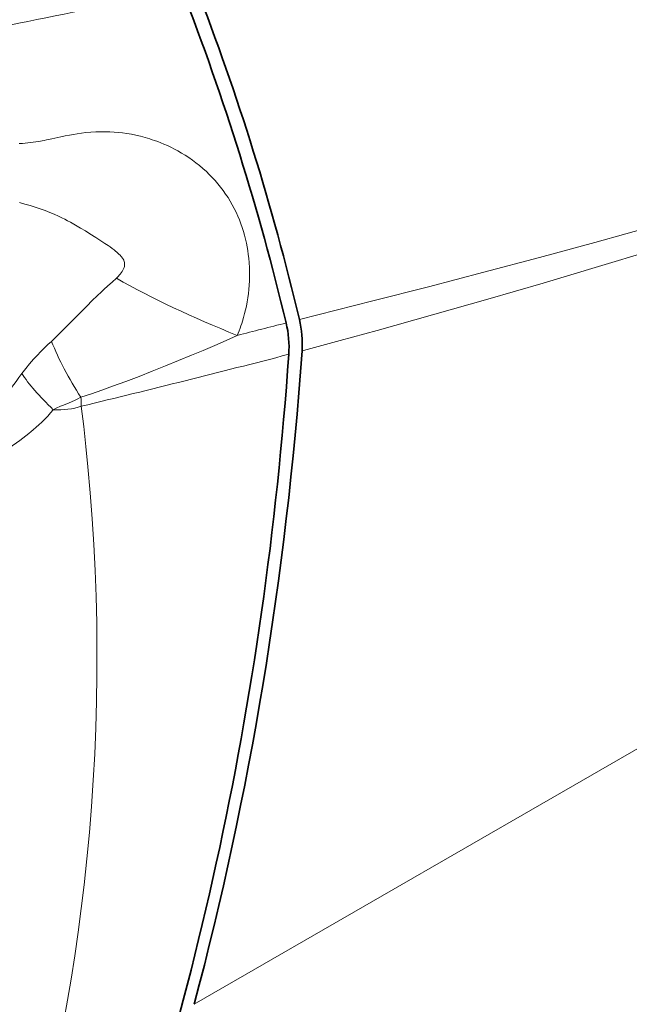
# Model space of a CAD drawing. Extents: x -672 to 7836, y -4841 to 1047.
# Tile 45 of 80: x 4666 to 4698, y -4375 to -4324. Entities that reach past the tile are written whole.
import ezdxf

# ---------------------------------------------------------------- set-up
doc = ezdxf.new("R2010")
doc.units = 0

msp = doc.modelspace()

# ---------------------------------------------------------------- linework, layer by layer
at = {"color": 7, "lineweight": 13}
for p, q in [((4680.85791, -4341.213867), (4680.777832, -4341.235352)), ((4675.227051, -4374.865234), (4717.663574, -4350.364258))]:
    msp.add_line(p, q, dxfattribs=at)
for points in [[(4718.833008, -4328.964844), (4716.908203, -4329.554199), (4714.984863, -4330.138184), (4711.786621, -4331.097168), (4708.59082, -4332.040527), (4705.398438, -4332.968262), (4702.208984, -4333.879883), (4699.022461, -4334.774902), (4695.839355, -4335.652832), (4692.982422, -4336.427734), (4690.12793, -4337.188477), (4687.275879, -4337.935547), (4684.42627, -4338.668457), (4682.53418, -4339.147461), (4680.643555, -4339.620117)], [(4718.945313, -4329.51416), (4717.031738, -4330.173828), (4714.404297, -4331.066895), (4711.777344, -4331.944336), (4709.150879, -4332.807129), (4706.524902, -4333.655273), (4703.899902, -4334.48877), (4701.275879, -4335.307617), (4698.65332, -4336.112305), (4696.031738, -4336.902832), (4693.180176, -4337.747559), (4690.330078, -4338.575684), (4687.481934, -4339.387207), (4684.635742, -4340.182617), (4682.746582, -4340.70166), (4680.85791, -4341.213867)], [(4666.230469, -4330.570801), (4666.406738, -4330.55957), (4666.536621, -4330.549316), (4666.667969, -4330.536133), (4666.806152, -4330.52002), (4666.944336, -4330.501465), (4667.083984, -4330.47998), (4667.224609, -4330.456055), (4667.506348, -4330.402344), (4667.641602, -4330.374512), (4667.913086, -4330.316406), (4668.36377, -4330.21875), (4668.591797, -4330.171875), (4668.822266, -4330.12793), (4669.017578, -4330.09375), (4669.214355, -4330.0625), (4669.432617, -4330.032227), (4669.65332, -4330.006348), (4669.907227, -4329.983887), (4670.164551, -4329.968262), (4670.29541, -4329.963379), (4670.426758, -4329.960449), (4670.556641, -4329.959473), (4670.6875, -4329.960938), (4670.899414, -4329.967285), (4671.113281, -4329.979492), (4671.327637, -4329.997559), (4671.543457, -4330.021484), (4671.760742, -4330.051758), (4671.997559, -4330.091309), (4672.23584, -4330.13916), (4672.474609, -4330.194336), (4672.714355, -4330.257813), (4672.834473, -4330.29248), (4672.95459, -4330.32959), (4673.074707, -4330.368652), (4673.194824, -4330.409668), (4673.35498, -4330.467773), (4673.515137, -4330.530273), (4673.675293, -4330.596191), (4673.854492, -4330.675293), (4674.033691, -4330.760254), (4674.212402, -4330.850098), (4674.390137, -4330.945313), (4674.579102, -4331.053711), (4674.76709, -4331.168945), (4674.953613, -4331.291016), (4675.138672, -4331.42041), (4675.321777, -4331.556641), (4675.502441, -4331.699707), (4675.680176, -4331.850586), (4675.854492, -4332.008301), (4676.007813, -4332.155762), (4676.157715, -4332.30957), (4676.304199, -4332.469238), (4676.446777, -4332.634766), (4676.585449, -4332.806152), (4676.719238, -4332.982422), (4676.847656, -4333.164551), (4676.970703, -4333.351563), (4677.083008, -4333.53418), (4677.189941, -4333.721191), (4677.290527, -4333.911133), (4677.385254, -4334.104004), (4677.473633, -4334.298828), (4677.555176, -4334.495605), (4677.630859, -4334.693359), (4677.699219, -4334.89209), (4677.761719, -4335.090332), (4677.817383, -4335.288574), (4677.868164, -4335.48877), (4677.912109, -4335.686523), (4677.950684, -4335.883789), (4677.983398, -4336.078613), (4678.01123, -4336.271484), (4678.03418, -4336.462891), (4678.056152, -4336.703125), (4678.070801, -4336.94043), (4678.078613, -4337.175781), (4678.07959, -4337.408691), (4678.07373, -4337.639648), (4678.0625, -4337.857422), (4678.044922, -4338.074219), (4678.020996, -4338.290527), (4677.991699, -4338.505859), (4677.956055, -4338.719727), (4677.915039, -4338.932129), (4677.87207, -4339.126953), (4677.824219, -4339.320313), (4677.771484, -4339.512207), (4677.714844, -4339.70166), (4677.674805, -4339.826172), (4677.632813, -4339.949707), (4677.588867, -4340.074219), (4677.54248, -4340.197266), (4677.446289, -4340.438477)], [(4666.251953, -4333.604004), (4666.520996, -4333.678223), (4666.788086, -4333.756348), (4667.052734, -4333.837891), (4667.311523, -4333.924316), (4667.5625, -4334.015625), (4667.803711, -4334.11084), (4668.034668, -4334.209473), (4668.253906, -4334.30957), (4668.415527, -4334.387207), (4668.570313, -4334.464844), (4668.718262, -4334.541504), (4668.859375, -4334.617188), (4669.123535, -4334.76416), (4669.389648, -4334.919434), (4669.634277, -4335.066406), (4669.861816, -4335.207031), (4670.178711, -4335.407227), (4670.477051, -4335.600586), (4670.638672, -4335.708008), (4670.797852, -4335.816895), (4670.902832, -4335.890137), (4671.006348, -4335.965332), (4671.108398, -4336.04248), (4671.184082, -4336.102539), (4671.257813, -4336.164063), (4671.310547, -4336.210938), (4671.361328, -4336.258789), (4671.416992, -4336.314941), (4671.468262, -4336.37207), (4671.5, -4336.411133), (4671.529297, -4336.450195), (4671.553711, -4336.48584), (4671.575195, -4336.521484), (4671.603516, -4336.576172), (4671.625488, -4336.630371), (4671.640625, -4336.683594), (4671.648926, -4336.73584), (4671.651855, -4336.789551), (4671.647949, -4336.842773), (4671.638184, -4336.89502), (4671.623047, -4336.947266), (4671.610352, -4336.981934), (4671.595703, -4337.016113), (4671.561035, -4337.085449), (4671.52002, -4337.153809), (4671.473145, -4337.223145), (4671.420898, -4337.29248), (4671.378418, -4337.344727), (4671.333008, -4337.397461), (4671.234375, -4337.503418)], [(4671.234375, -4337.503418), (4671.010254, -4337.694336), (4670.79248, -4337.887207), (4670.57959, -4338.081055), (4670.422852, -4338.227539), (4670.268066, -4338.375), (4669.949219, -4338.685059), (4669.737793, -4338.89502), (4669.312012, -4339.32373), (4668.87207, -4339.768555), (4668.404785, -4340.239746), (4667.895508, -4340.748535)], [(4677.446289, -4340.438477), (4676.872559, -4340.697266), (4676.286621, -4340.955566), (4675.693359, -4341.211426), (4675.098633, -4341.462891), (4674.427734, -4341.740234), (4673.752441, -4342.01416), (4673.074219, -4342.283203), (4672.393555, -4342.547363), (4671.711914, -4342.805664), (4671.030273, -4343.057617), (4670.487305, -4343.253418), (4669.943359, -4343.444336), (4669.404785, -4343.627441)], [(4667.895508, -4340.748535), (4667.706543, -4340.916504), (4667.52002, -4341.092773), (4667.335938, -4341.276367), (4667.15332, -4341.468262), (4666.97168, -4341.667969), (4666.766602, -4341.904785), (4666.562012, -4342.151367), (4666.35791, -4342.406738)], [(4666.35791, -4342.407227), (4666.216309, -4342.607422), (4666.070313, -4342.809082), (4665.95459, -4342.966309), (4665.835938, -4343.123535), (4665.649414, -4343.364258), (4665.456055, -4343.604492), (4665.255371, -4343.843262), (4665.097168, -4344.024414), (4664.935059, -4344.203125)], [(4669.404785, -4343.627441), (4669.204102, -4343.723145), (4669.068359, -4343.784668), (4668.791504, -4343.904785), (4668.505859, -4344.026855), (4668.358887, -4344.09082), (4668.132813, -4344.193359), (4667.97998, -4344.266602)], [(4668.520996, -4375.723633), (4668.714355, -4374.651855), (4668.895996, -4373.576172), (4669.086914, -4372.365234), (4669.262695, -4371.151367), (4669.424316, -4369.934082), (4669.570801, -4368.714355), (4669.714844, -4367.373535), (4669.841309, -4366.030273), (4669.949707, -4364.685059), (4670.040527, -4363.337891), (4670.11377, -4361.98877), (4670.169434, -4360.638184), (4670.207031, -4359.286621), (4670.227051, -4357.934082), (4670.229492, -4356.580566), (4670.213867, -4355.226074), (4670.181152, -4353.871094), (4670.131348, -4352.539063), (4670.064941, -4351.206543), (4669.981445, -4349.873535), (4669.880859, -4348.539551), (4669.762695, -4347.204102), (4669.659668, -4346.165527), (4669.545898, -4345.126465), (4669.421387, -4344.086914)], [(4667.97998, -4344.266602), (4667.839844, -4344.432129), (4667.693848, -4344.59375), (4667.543457, -4344.751465), (4667.388184, -4344.905273), (4667.246094, -4345.039063), (4667.101074, -4345.169922), (4666.953125, -4345.29834), (4666.839844, -4345.392578), (4666.725586, -4345.486328), (4666.572266, -4345.60791), (4666.416992, -4345.727539), (4666.253906, -4345.850098), (4666.088867, -4345.971191), (4665.871094, -4346.127441), (4665.650879, -4346.281738), (4665.354492, -4346.48584), (4665.155762, -4346.621094), (4664.755859, -4346.891113), (4663.73584, -4347.578125), (4663.224609, -4347.920898)]]:
    msp.add_lwpolyline(points, dxfattribs=at)
for centre, radius, start, end in [((4479.608398, -3390.721436), 952.119067, 280.900645, 281.817844), ((4531.179199, -3762.723145), 595.943688, 284.207734, 284.457015), ((4527.700684, -3755.432617), 605.473644, 283.536558, 284.577745), ((4664.155273, -4344.048828), 5.266477, 359.588745, 4.590284)]:
    msp.add_arc(centre, radius, start, end, dxfattribs=at)
at = {"color": 7, "lineweight": 35}
for centre, radius, start, end in [((4552.148926, -4370.316406), 131.402168, 13.430343, 21.26529), ((4552.64209, -4370.025391), 131.562324, 13.362271, 21.187272), ((4674.731445, -4341.051758), 5.375593, 356.133191, 13.505253), ((4675.420898, -4340.868164), 5.369836, 356.078496, 13.438121)]:
    msp.add_arc(centre, radius, start, end, dxfattribs=at)
at = {"color": 7, "lineweight": 13}
for centre, major_axis, ratio, start_param, end_param in [((4708.548828, -4330.32373), (45.844238, -3.403809), 0.358086, 3.788566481, 3.99366411), ((4681.30127, -4344.439941), (13.26709, -9.425293), 0.490123, 3.780245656, 4.037466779), ((4673.945313, -4346.327637), (7.980469, -5.389648), 0.218755, 3.6348051, 4.026747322), ((4640.203125, -4292.416016), (29.827148, -51.397949), 0.230313, 6.13651749, 6.234699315)]:
    msp.add_ellipse(centre, major_axis=major_axis, ratio=ratio, start_param=start_param, end_param=end_param, dxfattribs=at)
at = {"color": 7, "lineweight": 35}
for centre, major_axis, ratio, start_param, end_param in [((4568.529785, -4313.197266), (24.620605, -147.912109), 0.738904, 0.891603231, 1.257928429), ((4566.722656, -4312.740723), (25.503906, -149.73291), 0.745735, 1.020249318, 1.254525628)]:
    msp.add_ellipse(centre, major_axis=major_axis, ratio=ratio, start_param=start_param, end_param=end_param, dxfattribs=at)

doc.saveas('drawing.dxf')
